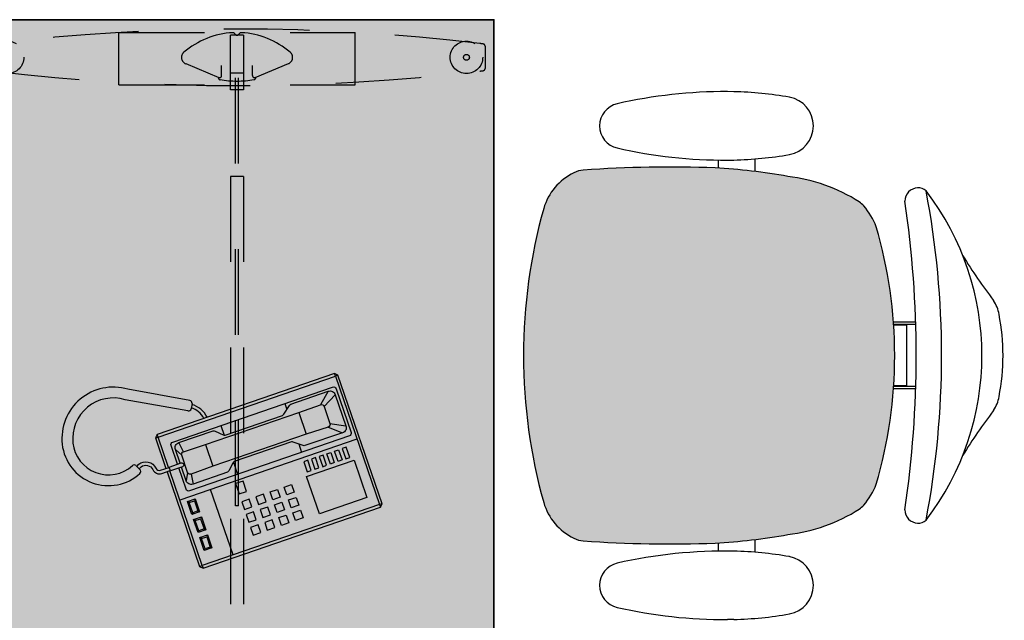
# Model space of a CAD drawing. Header units: inches. Extents: x 340 to 434, y 14 to 254.
# Tile 100 of 182: x 389.313 to 390.464, y 160.762 to 161.464. Entities that reach past the tile are written whole.
import ezdxf

# ---------------------------------------------------------------- set-up
doc = ezdxf.new("R2010")
doc.units = ezdxf.units.IN
doc.header["$MEASUREMENT"] = 0
doc.linetypes.add('HIDDEN', pattern=[9.525, 6.35, -3.175])
for name, color, linetype in [('Móveis', 2, 'Continuous'), ('TJ-MOBILIÁRIO', 2, 'Continuous'), ('TJ-MOBILIÁRIOEXISTENTE', 2, 'Continuous')]:
    doc.layers.add(name, color=color, linetype=linetype)

# ---------------------------------------------------------------- blocks, each defined once
blk = doc.blocks.new('poltrona diretor fixa tecido')
at = {"layer": 'TJ-MOBILIÁRIO'}
h = blk.add_hatch(color=201, dxfattribs=at)
h.set_gradient(color1=(223, 127, 255), color2=(223, 127, 255), tint=0.86, name='HEMISPHERICAL')
h.paths.add_polyline_path([(0.2192, -0.3365, 0.030126), (0.2092, -0.2515, 0.112051), (0.1795, -0.168, 0.029573), (0.1748, -0.1625, 0.071823), (0.1505, -0.1482, 0.071429), (0, -0.1266, 0.071429), (-0.1505, -0.1482, 0.071823), (-0.1748, -0.1625, 0.029573), (-0.1795, -0.168, 0.112051), (-0.2092, -0.2515, 0.030126), (-0.2192, -0.3365, 0.026966), (-0.2167, -0.4907, 0.092712), (-0.2134, -0.5016, 0.218944), (-0.1721, -0.5368, 0.069011), (0, -0.5604, 0.069011), (0.1721, -0.5368, 0.218946), (0.2134, -0.5016, 0.102563), (0.2168, -0.4895, 0.026756)])
for p, q in [((-0.0388, -0.1022), (-0.0388, -0.128)), ((-0.0361, -0.1021), (-0.0361, -0.1278)), ((0.0363, -0.1021), (0.0363, -0.1278)), ((0.039, -0.1022), (0.039, -0.128)), ((-0.0354, -0.1125), (-0.0354, -0.1277)), ((0.0356, -0.1125), (-0.0354, -0.1125)), ((0.0356, -0.1125), (0.0356, -0.1277)), ((-0.2297, -0.2901, 0), (-0.215, -0.2901, 0)), ((0.215, -0.29, 0), (0.2299, -0.29, 0)), ((-0.2284, -0.3331, 0), (-0.219, -0.3331, 0)), ((0.219, -0.3331, 0), (0.2286, -0.3331, 0))]:
    blk.add_line(p, q, dxfattribs=at)
at = {"layer": 'TJ-MOBILIÁRIO', "linetype": 'Continuous', "ltscale": 25.4}
for p, q in [((-0.3082, -0.3147, 0), (-0.3083, -0.3221, 0)), ((-0.2283, -0.3221, 0), (-0.2284, -0.3147, 0)), ((0.3084, -0.3147, 0), (0.3085, -0.3221, 0))]:
    blk.add_line(p, q, dxfattribs=at)
at = {"layer": 'TJ-MOBILIÁRIO'}
for centre, radius, start, end in [((0, -0.2485), 0.2485, 78.8778, 101.1222), ((-0.4729, 0.5278), 0.6763, 301.8108, 307.1601), ((-0.0414, -0.0448), 0.0407, 99.1898, 124.2903), ((0.0414, -0.0448), 0.0407, 55.7097, 80.8102), ((0.4729, 0.5278), 0.6763, 232.8399, 238.1892), ((0, -0.3411), 0.3164, 52.5531, 127.4469), ((0, -1.099), 1.0272, 79.2072, 100.7928), ((-0.181, -0.0998), 0.015, 139.1833, 180), ((0.181, -0.0998), 0.015, 0, 40.8167), ((-0.1802, -0.0989), 0.0158, 182.978, 269.4431), ((0, -1.3395), 1.238, 81.623, 98.377), ((0.1802, -0.0989), 0.0158, 270.5569, 357.022), ((0, -0.6615), 0.5349, 89.9995, 106.342), ((0, -0.6615), 0.5349, 73.658, 90.0005), ((-0.113, -0.2396), 0.0988, 112.3141, 128.7465), ((0.113, -0.2396), 0.0988, 51.2535, 67.6859), ((-0.0105, -0.2752), 0.2001, 147.6271, 173.2006), ((-0.1305, -0.2048), 0.0612, 136.3456, 143.1214), ((0.1305, -0.2048), 0.0612, 36.8786, 43.6544), ((0.0105, -0.2752), 0.2001, 6.7994, 32.3729), ((0.4905, -0.3769), 0.7109, 169.839, 176.7413), ((-0.4905, -0.3769), 0.7109, 3.2587, 10.161), ((1.2113, -0.3902), 1.4315, 177.8472, 184.0258), ((-1.2113, -0.3902), 1.4315, 355.9742, 2.1528), ((-0.1862, -0.4874), 0.0307, 186.2228, 207.4103), ((0.1862, -0.4874), 0.0307, 332.5897, 353.7772), ((-0.1544, -0.4742), 0.065, 204.8741, 254.602), ((0.1544, -0.4742), 0.065, 285.398, 335.1259), ((-0.0007, 0.0717), 0.6322, 254.3071, 270.046), ((0.0007, 0.0717), 0.6322, 269.954, 285.6929)]:
    blk.add_arc(centre, radius, start, end, dxfattribs=at)
at = {"layer": 'TJ-MOBILIÁRIO', "linetype": 'Continuous', "ltscale": 25.4}
for centre, radius, start, end in [((-0.2683, -0.2557, 0), 0.034, 9.9832, 170.0168), ((0.2685, -0.2557, 0), 0.034, 9.9832, 170.0168), ((0.1213, -0.3243, 0), 0.4296, 170.0113, 178.7145), ((-0.6579, -0.3243, 0), 0.4296, 1.2855, 9.9887), ((0.6581, -0.3243, 0), 0.4296, 170.0113, 178.7145), ((-0.1211, -0.3243, 0), 0.4296, 1.2855, 9.9887), ((0.2592, -0.3251, 0), 0.5675, 179.7013, 192.8268), ((-0.7958, -0.3251, 0), 0.5675, 347.1732, 0.2987), ((0.795, -0.3253, 0), 0.5665, 178.9303, 192.8326), ((-0.259, -0.3251, 0), 0.5675, 347.1732, 0.2987), ((-0.2683, -0.4452, 0), 0.0265, 192.8268, 347.1732), ((0.2685, -0.4452, 0), 0.0265, 192.8268, 347.1732)]:
    blk.add_arc(centre, radius, start, end, dxfattribs=at)
blk = doc.blocks.new('TELEFONE')
at = {"color": 253}
for p, q in [((-0.0841, 0.2191), (-0.0841, 0)), ((-0.1508, 0.1528), (-0.1436, 0.1528)), ((-0.1009, 0.1528), (-0.0905, 0.1528)), ((-0.1508, 0.0738), (-0.1389, 0.0738)), ((-0.1056, 0.0738), (-0.0905, 0.0738)), ((-0.0032, 0.0381), (-0.0841, 0.0381)), ((-0.0794, 0.0175), (-0.0778, 0.0159)), ((-0.0651, 0.0159), (-0.0635, 0.0175)), ((-0.0572, 0.0175), (-0.0556, 0.0159)), ((-0.0429, 0.0159), (-0.0413, 0.0175)), ((-0.0349, 0.0175), (-0.0333, 0.0159)), ((-0.0206, 0.0159), (-0.0191, 0.0175)), ((-0.0778, 0.0095), (-0.0794, 0.0079)), ((-0.0651, 0.0095), (-0.0635, 0.0079)), ((-0.0556, 0.0095), (-0.0572, 0.0079)), ((-0.0429, 0.0095), (-0.0413, 0.0079)), ((-0.0333, 0.0095), (-0.0349, 0.0079)), ((-0.0191, 0.0079), (-0.0206, 0.0095))]:
    blk.add_line(p, q, dxfattribs=at)
at = {"color": 1}
for p, q in [((-0.1415, 0.2119), (-0.1328, 0.1951)), ((-0.1116, 0.1951), (-0.103, 0.2119)), ((-0.1479, 0.2055), (-0.136, 0.1919)), ((-0.1084, 0.1919), (-0.0966, 0.2055)), ((-0.1355, 0.1647), (-0.1089, 0.1647)), ((-0.1904, 0.049), (-0.2263, -0.0154)), ((-0.186, 0.0502), (-0.1806, 0.0472)), ((-0.1355, 0.0496), (-0.1089, 0.0496)), ((-0.1794, 0.0429), (-0.2156, -0.0222)), ((-0.136, 0.0225), (-0.1479, 0.0207)), ((-0.1328, 0.0192), (-0.1415, 0.0143)), ((-0.1116, 0.0192), (-0.103, 0.0143)), ((-0.1084, 0.0225), (-0.0966, 0.0207)), ((-0.1331, -0.0323), (-0.1386, -0.0352))]:
    blk.add_line(p, q, dxfattribs=at)
for points in [[(-0.1202, -0.0032), (-0.0032, -0.0032), (0, 0), (0, 0.2191), (-0.0032, 0.2223), (-0.1619, 0.2223), (-0.1651, 0.2191), (-0.1651, 0), (-0.1619, -0.0032), (-0.1242, -0.0032)], [(-0.1619, 0.2223), (-0.1619, 0.2191), (-0.1651, 0.2191)], [(-0.0032, 0.2223), (-0.0032, 0.2191), (0, 0.2191)], [(-0.1619, -0.0032), (-0.1619, 0), (-0.1651, 0)], [(-0.0032, -0.0032), (-0.0032, 0), (0, 0)]]:
    blk.add_lwpolyline(points, dxfattribs=at)
at = {"color": 253}
blk.add_lwpolyline([(-0.1242, 0), (-0.1619, 0), (-0.1619, 0.2191), (-0.0032, 0.2191), (-0.0032, 0), (-0.1202, 0)], dxfattribs=at)
blk.add_lwpolyline([(-0.1246, 0.0111), (-0.1476, 0.0111, -0.414214), (-0.1508, 0.0143), (-0.1508, 0.2119, -0.414214), (-0.1476, 0.2151), (-0.0937, 0.2151, -0.414214), (-0.0905, 0.2119), (-0.0905, 0.0143, -0.414214), (-0.0937, 0.0111), (-0.1199, 0.0111)], format="xyb", dxfattribs=at)
at = {"color": 1}
for points in [[(-0.1246, 0.0143), (-0.1415, 0.0143, -0.415494), (-0.1479, 0.0207), (-0.1477, 0.0633, -0.197108), (-0.1468, 0.0655), (-0.1396, 0.0727, 0.198243), (-0.1387, 0.0749), (-0.1387, 0.1456, 0.170212), (-0.1394, 0.1476), (-0.147, 0.1571, -0.169189), (-0.1477, 0.1591), (-0.1479, 0.2055, -0.415379), (-0.1415, 0.2119), (-0.103, 0.2119, -0.415379), (-0.0966, 0.2055), (-0.0968, 0.1591, -0.169189), (-0.0975, 0.1571), (-0.1051, 0.1476, 0.170212), (-0.1058, 0.1456), (-0.1058, 0.0749, 0.198243), (-0.1048, 0.0727), (-0.0977, 0.0655, -0.197108), (-0.0968, 0.0633), (-0.0966, 0.0207, -0.415494), (-0.103, 0.0143), (-0.1199, 0.0143)], [(-0.1376, -0.0347), (-0.1391, -0.0317, -0.479112), (-0.1283, -0.0142, 0.395392), (-0.1242, -0.0098), (-0.1242, 0.0007)], [(-0.1341, -0.0328), (-0.1355, -0.0301, -0.467761), (-0.1279, -0.0181, 0.39019), (-0.1202, -0.0098), (-0.1202, 0.0007)]]:
    blk.add_lwpolyline(points, format="xyb", dxfattribs=at)
at = {"color": 253}
for points in [[(-0.0619, 0.208), (-0.0159, 0.208), (-0.0159, 0.1492), (-0.0619, 0.1492)], [(-0.0667, 0.2042), (-0.0794, 0.2042), (-0.0794, 0.1993), (-0.0667, 0.1993)], [(-0.0667, 0.1898), (-0.0794, 0.1898), (-0.0794, 0.1947), (-0.0667, 0.1947)], [(-0.0667, 0.1803), (-0.0794, 0.1803), (-0.0794, 0.1851), (-0.0667, 0.1851)], [(-0.0667, 0.1756), (-0.0794, 0.1756), (-0.0794, 0.1707), (-0.0667, 0.1707)], [(-0.0667, 0.1661), (-0.0794, 0.1661), (-0.0794, 0.1612), (-0.0667, 0.1612)], [(-0.0667, 0.1566), (-0.0794, 0.1566), (-0.0794, 0.1517), (-0.0667, 0.1517)], [(-0.0587, 0.1296), (-0.0492, 0.1296), (-0.0492, 0.1203), (-0.0587, 0.1203)], [(-0.0429, 0.1296), (-0.0333, 0.1296), (-0.0333, 0.1203), (-0.0429, 0.1203)], [(-0.027, 0.1296), (-0.0175, 0.1296), (-0.0175, 0.1203), (-0.027, 0.1203)], [(-0.0587, 0.1121), (-0.0492, 0.1121), (-0.0492, 0.1029), (-0.0587, 0.1029)], [(-0.0429, 0.1121), (-0.0333, 0.1121), (-0.0333, 0.1029), (-0.0429, 0.1029)], [(-0.027, 0.1121), (-0.0175, 0.1121), (-0.0175, 0.1029), (-0.027, 0.1029)], [(-0.0587, 0.0854), (-0.0492, 0.0854), (-0.0492, 0.0947), (-0.0587, 0.0947)], [(-0.0429, 0.0854), (-0.0333, 0.0854), (-0.0333, 0.0947), (-0.0429, 0.0947)], [(-0.027, 0.0854), (-0.0175, 0.0854), (-0.0175, 0.0947), (-0.027, 0.0947)], [(-0.081, 0.0679), (-0.0683, 0.0679), (-0.0683, 0.0772), (-0.081, 0.0772)], [(-0.0587, 0.0679), (-0.0492, 0.0679), (-0.0492, 0.0772), (-0.0587, 0.0772)], [(-0.0429, 0.0679), (-0.0333, 0.0679), (-0.0333, 0.0772), (-0.0429, 0.0772)], [(-0.027, 0.0679), (-0.0175, 0.0679), (-0.0175, 0.0772), (-0.027, 0.0772)], [(-0.0794, 0.0175), (-0.0635, 0.0175), (-0.0635, 0.0079), (-0.0794, 0.0079)], [(-0.0778, 0.0159), (-0.0651, 0.0159), (-0.0651, 0.0095), (-0.0778, 0.0095)], [(-0.0572, 0.0175), (-0.0413, 0.0175), (-0.0413, 0.0079), (-0.0572, 0.0079)], [(-0.0556, 0.0159), (-0.0429, 0.0159), (-0.0429, 0.0095), (-0.0556, 0.0095)], [(-0.0349, 0.0175), (-0.0191, 0.0175), (-0.0191, 0.0079), (-0.0349, 0.0079)], [(-0.0333, 0.0159), (-0.0206, 0.0159), (-0.0206, 0.0095), (-0.0333, 0.0095)]]:
    blk.add_lwpolyline(points, close=True, dxfattribs=at)
at = {"color": 1}
for points in [[(-0.1328, 0.0192, -0.419696), (-0.136, 0.0225), (-0.1355, 0.0496), (-0.1355, 0.1647), (-0.136, 0.1919, -0.419696), (-0.1328, 0.1951), (-0.1116, 0.1951, -0.419696), (-0.1084, 0.1919), (-0.1089, 0.1647), (-0.1089, 0.0496), (-0.1084, 0.0225, -0.419696), (-0.1116, 0.0192)], [(-0.1246, 0.0007), (-0.1246, 0.0156, -1), (-0.1199, 0.0156), (-0.1199, 0.0007)]]:
    blk.add_lwpolyline(points, format="xyb", close=True, dxfattribs=at)
for centre, radius, start, end in [((-0.161, 0.0321), 0.0299, 97.9594, 143.8908), ((-0.161, 0.0321), 0.0259, 99.1969, 142.807), ((-0.1876, 0.0474), 0.00319, 60.8746, 150.8746), ((-0.1822, 0.0444), 0.00319, 330.8746, 60.8746), ((-0.1772, -0.0501), 0.0601, 144.7235, 257.3747), ((-0.1772, -0.0501), 0.0475, 143.9541, 257.3747), ((-0.1785, -0.0557), 0.0544, 257.3747, 23.6691), ((-0.1316, -0.0352), 0.00319, 23.6691, 117.2452), ((-0.1785, -0.0557), 0.0418, 257.3747, 23.1732), ((-0.1372, -0.038), 0.00319, 117.2452, 203.1732)]:
    blk.add_arc(centre, radius, start, end, dxfattribs=at)
blk = doc.blocks.new('MESA L 140X160')
at = {"layer": 'TJ-MOBILIÁRIO'}
h = blk.add_hatch(color=115, dxfattribs=at)
h.set_gradient(color1=(107, 158, 111), color2=(101, 154, 105), one_color=1, tint=0.5)
edge = h.paths.add_edge_path()
edge.add_line((0, -1.6), (-1.4, -1.6))
edge.add_line((-1.4, -1.6), (-1.4, -1))
edge.add_line((-1.4, -1), (-0.7793, -1))
edge.add_arc((-0.7903, -0.9207), 0.08, 277.8784, 315.2646)
edge.add_line((-0.7335, -0.9771), (-0.6232, -0.8657))
edge.add_arc((-0.68, -0.8094), 0.08, 315.2646, 360)
edge.add_line((-0.6, -0.8094), (-0.6, 0))
edge.add_line((-0.6, 0), (0, 0))
edge.add_line((0, 0), (0, -1.6))
for p, q in [((0, 0), (-0.6, 0)), ((0, -1.6), (0, 0))]:
    blk.add_line(p, q, dxfattribs=at)
at = {"layer": 'TJ-MOBILIÁRIO', "color": 8, "linetype": 'HIDDEN', "ltscale": 0.005}
for p, q in [((-0.438, -0.015), (-0.162, -0.015)), ((-0.438, -0.076), (-0.438, -0.015)), ((-0.3076, -0.082), (-0.3076, -0.018)), ((-0.2926, -0.018), (-0.3076, -0.018)), ((-0.3076, -0.082), (-0.3076, -0.018)), ((-0.2926, -0.018), (-0.3076, -0.018)), ((-0.3024, -0.0166), (-0.3032, -0.0158)), ((-0.3018, -0.0172), (-0.3024, -0.0166)), ((-0.302, -0.568), (-0.302, -0.018)), ((-0.2976, -0.0166), (-0.2982, -0.0172)), ((-0.2982, -0.568), (-0.2982, -0.018)), ((-0.2968, -0.0158), (-0.2976, -0.0166)), ((-0.2926, -0.018), (-0.2926, -0.082)), ((-0.2926, -0.018), (-0.2926, -0.082)), ((-0.162, -0.076), (-0.162, -0.015)), ((-0.01, -0.0308), (-0.01, -0.057)), ((-0.36, -0.0513), (-0.3212, -0.0674)), ((-0.318, -0.0653), (-0.318, -0.0536)), ((-0.282, -0.0653), (-0.282, -0.0536)), ((-0.2788, -0.0674), (-0.24, -0.0513)), ((-0.3207, -0.068), (-0.3219, -0.068)), ((-0.3081, -0.0625), (-0.3081, -0.076)), ((-0.2921, -0.0625), (-0.3081, -0.0625)), ((-0.2921, -0.076), (-0.2921, -0.0625)), ((-0.2781, -0.068), (-0.2793, -0.068)), ((-0.438, -0.076), (-0.162, -0.076)), ((-0.2926, -0.082), (-0.3076, -0.082)), ((-0.2926, -0.183), (-0.3076, -0.183)), ((-0.3076, -0.183), (-0.3076, -1.1171)), ((-0.2926, -0.183), (-0.2926, -1.1171)), ((-0.2982, -0.568), (-0.302, -0.568))]:
    blk.add_line(p, q, dxfattribs=at)
at = {"layer": 'TJ-MOBILIÁRIO'}
blk.add_lwpolyline([(0, -1.6), (-1.4, -1.6), (-1.4, -1), (-0.7793, -1, 0.164591), (-0.7335, -0.9771), (-0.6232, -0.8657, 0.197712), (-0.6, -0.8094), (-0.6, 0), (0, 0), (0, -1.6)], format="xyb", dxfattribs=at)
at = {"layer": 'TJ-MOBILIÁRIO', "color": 8, "linetype": 'HIDDEN', "ltscale": 0.005}
for centre, radius in [((-0.5682, -0.0439), 0.019), ((-0.0318, -0.0439), 0.019), ((-0.0318, -0.0439), 0.0034)]:
    blk.add_circle(centre, radius, dxfattribs=at)
for centre, radius, start, end in [((-0.3, -2.4022), 2.3913, 83.1801, 96.8199), ((-0.3, -0.1108), 0.0958, 93.0336, 130.4379), ((-0.3049, -0.0176), 0.0025, 45, 93.0336), ((-0.3, -0.0155), 0.0025, 225, 315), ((-0.2951, -0.0176), 0.0025, 86.9664, 135), ((-0.3, -0.1108), 0.0958, 49.5621, 86.9664), ((-0.3, -2.4022), 2.3913, 83.0874, 83.1801), ((-0.0125, -0.0308), 0.0025, 0, 83.0874), ((-0.357, -0.044), 0.008, 130.4379, 247.5), ((-0.243, -0.044), 0.008, 292.5, 49.5621), ((-0.0125, -0.057), 0.0025, 276.9126, 0), ((-0.3, 2.3144), 2.3913, 263.1801, 276.8199), ((-0.3195, -0.0677), 0.0024, 187.1808, 260.6186), ((-0.3203, -0.0653), 0.00228, 247.5, 0), ((-0.2797, -0.0653), 0.00228, 180, 292.5), ((-0.2805, -0.0677), 0.0024, 279.3814, 352.8192), ((-0.3, 2.3144), 2.3913, 276.8199, 276.9126), ((-0.3, 0.0504), 0.122, 260.6186, 279.3814)]:
    blk.add_arc(centre, radius, start, end, dxfattribs=at)
at = {"layer": 'TJ-MOBILIÁRIO'}
blk.add_point((0, 0), dxfattribs=at)

msp = doc.modelspace()

# ---------------------------------------------------------------- block references
at = {"layer": 'Móveis', "color": 0}
msp.add_blockref('MESA L 140X160', (389.8674, 161.4637), dxfattribs=at)
at = {"layer": 'TJ-MOBILIÁRIOEXISTENTE', "rotation": 269.9999999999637}
msp.add_blockref('poltrona diretor fixa tecido', (390.4628, 161.0714), dxfattribs=at)
at = {"layer": 'TJ-MOBILIÁRIOEXISTENTE', "extrusion": (0, 0, -1), "xscale": -1, "zscale": -1, "rotation": 71.05089632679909}
msp.add_blockref('TELEFONE', (-389.5277, 160.823), dxfattribs=at)

doc.saveas('drawing.dxf')
